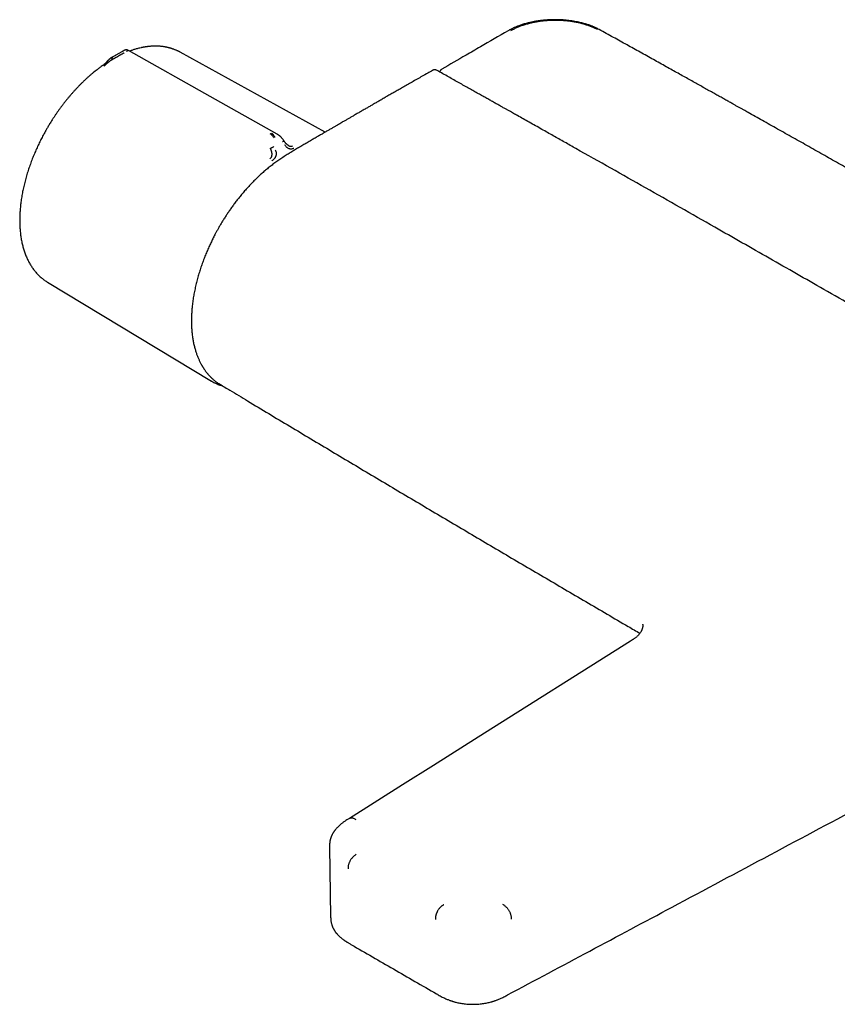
# Model space of a CAD drawing. Header units: millimetres. Extents: x 8 to 955, y 12 to 2039.
# Tile 1 of 116: x 643 to 779, y 97 to 261. Entities that reach past the tile are written whole.
import ezdxf

# ---------------------------------------------------------------- set-up
doc = ezdxf.new("R2010")
doc.units = ezdxf.units.MM

msp = doc.modelspace()

# ---------------------------------------------------------------- linework, layer by layer
at = {"color": 7, "linetype": 'Continuous', "lineweight": 30}
for p, q in [((659.65, 256.12), (658.64, 255.54)), ((659.65, 256.12), (659.7, 256.15)), ((659.7, 256.15), (659.79, 256.2)), ((659.79, 256.2), (659.83, 256.22)), ((658.01, 254.77), (658.12, 254.84)), ((658.66, 255.56), (658.6, 255.52)), ((669.4, 256.04), (669.39, 256.04)), ((693.55, 242.71), (669.4, 256.04)), ((685.54, 242.4), (685.56, 242.39)), ((685.56, 242.39), (685.55, 242.4)), ((647.27, 217.7), (674.61, 201.22)), ((647.27, 217.7), (647.27, 217.7)), ((674.73, 201.15), (674.61, 201.22)), ((676.01, 200.7), (675.93, 200.75)), ((694.29, 123.53), (694.48, 111.88)), ((694.48, 111.88), (694.48, 111.87)), ((697.95, 107.25), (697.94, 107.26))]:
    msp.add_line(p, q, dxfattribs=at)
at = {"color": 7, "linetype": 'Continuous', "lineweight": 30, "flags": 128}
for points in [[(685.54, 242.4), (674.41, 248.66), (660.76, 256.34)], [(744.48, 157.87), (719.09, 141.86), (711.63, 137.15), (706.44, 133.88), (697.6, 128.31)]]:
    msp.add_lwpolyline(points, dxfattribs=at)
at = {"color": 7, "linetype": 'Continuous', "lineweight": 30}
for points, knots in [([(739.24, 259.84), (739.15, 259.89), (738.98, 259.98), (738.72, 260.1), (738.49, 260.21), (738.3, 260.29), (738.13, 260.36), (738, 260.41), (737.91, 260.45), (737.85, 260.47), (737.81, 260.49), (737.77, 260.5), (737.7, 260.52), (737.62, 260.56), (737.46, 260.61), (737.25, 260.68), (736.98, 260.76), (736.69, 260.85), (736.38, 260.93), (736.03, 261.01), (735.64, 261.1), (735.2, 261.18), (734.72, 261.26), (734.22, 261.33), (733.73, 261.38), (733.19, 261.43), (732.61, 261.46), (732, 261.47), (731.39, 261.47), (730.87, 261.44), (730.45, 261.42), (730.14, 261.39), (729.85, 261.36), (729.6, 261.33), (729.37, 261.3), (729.18, 261.28), (729.02, 261.25), (728.9, 261.23), (728.81, 261.22), (728.73, 261.21), (728.67, 261.2), (728.59, 261.18), (728.48, 261.16), (728.34, 261.14), (728.16, 261.1), (727.94, 261.05), (727.69, 261), (727.4, 260.93), (727.08, 260.85), (726.76, 260.76), (726.44, 260.66), (726.15, 260.56), (725.88, 260.46), (725.63, 260.37), (725.4, 260.28), (725.19, 260.19), (724.99, 260.1), (724.79, 260), (724.56, 259.89), (724.32, 259.76), (724.15, 259.67), (724.07, 259.62)], [0, 0, 0, 0, 0.022728, 0.042781, 0.060171, 0.074903, 0.086981, 0.096406, 0.102696, 0.106774, 0.109394, 0.112254, 0.115416, 0.122509, 0.130769, 0.147692, 0.16679, 0.185684, 0.206322, 0.228707, 0.252846, 0.281938, 0.31257, 0.343066, 0.373341, 0.403393, 0.440639, 0.477529, 0.514064, 0.550239, 0.570717, 0.589908, 0.607246, 0.62273, 0.636358, 0.648131, 0.658047, 0.665201, 0.670935, 0.675251, 0.678294, 0.68268, 0.689412, 0.698499, 0.709942, 0.723744, 0.739905, 0.758424, 0.779295, 0.801931, 0.82359, 0.843929, 0.862952, 0.880656, 0.897029, 0.912114, 0.926259, 0.941747, 0.959105, 0.978462, 1, 1, 1, 1]), ([(738.97, 259.81), (738.81, 259.89), (738.49, 260.06), (737.97, 260.29), (737.42, 260.49), (736.85, 260.68), (736.26, 260.85), (735.64, 260.99), (735.01, 261.11), (734.36, 261.21), (733.71, 261.28), (733.04, 261.33), (732.37, 261.36), (731.69, 261.36), (731.01, 261.34), (730.34, 261.29), (729.69, 261.23), (729.04, 261.13), (728.41, 261.02), (727.77, 260.88), (727.15, 260.71), (726.55, 260.53), (725.99, 260.32), (725.45, 260.1), (724.94, 259.85), (724.62, 259.68), (724.46, 259.59)], [0, 0, 0, 0, 0.040609, 0.081477, 0.122802, 0.163966, 0.205213, 0.246722, 0.288668, 0.330378, 0.372022, 0.413774, 0.455805, 0.498282, 0.541215, 0.583056, 0.623972, 0.664841, 0.706464, 0.74901, 0.791721, 0.833823, 0.875504, 0.916962, 0.958394, 1, 1, 1, 1]), ([(724.06, 259.62), (722.52, 258.72), (720.19, 257.36), (716.5, 255.23), (714.36, 253.99), (713.01, 253.22)], [0, 0, 0, 0, 0.418467, 0.634557, 1, 1, 1, 1]), ([(907.25, 162.85), (906.91, 163.06), (906.24, 163.46), (905.25, 164.06), (904.27, 164.65), (903.31, 165.22), (902.39, 165.78), (901.49, 166.31), (900.62, 166.83), (899.78, 167.34), (898.91, 167.86), (898.01, 168.4), (897.09, 168.95), (896.21, 169.48), (895.36, 169.98), (894.54, 170.47), (893.75, 170.94), (893, 171.39), (892.28, 171.82), (891.59, 172.24), (890.93, 172.63), (890.31, 173), (889.75, 173.33), (889.27, 173.62), (888.84, 173.87), (888.43, 174.11), (888.03, 174.36), (887.62, 174.6), (886.68, 175.16), (885.21, 176.04), (883.18, 177.24), (881.13, 178.45), (879.06, 179.68), (874.56, 182.35), (867.63, 186.45), (857.69, 192.3), (847.14, 198.47), (835.99, 204.97), (823.81, 212.02), (810.61, 219.62), (796.38, 227.76), (786.44, 233.4), (780.81, 236.58), (779.49, 237.33), (778.18, 238.07), (776.86, 238.81), (775.54, 239.56), (774.23, 240.3), (772.92, 241.04), (771.61, 241.78), (770.3, 242.51), (769, 243.24), (767.73, 243.95), (766.49, 244.65), (765.28, 245.33), (764.36, 245.85), (763.71, 246.21), (763.33, 246.43), (762.92, 246.65), (762.5, 246.89), (762.05, 247.14), (761.55, 247.42), (760.99, 247.73), (760.38, 248.08), (759.73, 248.44), (759.05, 248.82), (758.34, 249.22), (757.58, 249.64), (756.8, 250.08), (755.98, 250.54), (755.13, 251.01), (754.25, 251.5), (753.34, 252.01), (752.39, 252.54), (751.42, 253.08), (750.41, 253.64), (749.37, 254.22), (748.29, 254.82), (747.19, 255.43), (746.09, 256.05), (744.98, 256.66), (743.89, 257.27), (742.76, 257.89), (741.61, 258.53), (740.44, 259.18), (739.64, 259.62), (739.24, 259.84)], [0, 0, 0, 0, 0.006053, 0.012054, 0.017919, 0.023635, 0.029209, 0.034544, 0.039742, 0.044803, 0.049726, 0.055407, 0.060894, 0.066186, 0.071283, 0.076186, 0.080893, 0.085406, 0.089724, 0.093846, 0.097775, 0.101508, 0.105046, 0.10769, 0.110213, 0.11264, 0.115065, 0.117495, 0.119932, 0.131888, 0.143991, 0.15624, 0.168635, 0.181136, 0.236964, 0.292793, 0.359256, 0.425719, 0.492182, 0.576772, 0.661361, 0.74595, 0.753766, 0.761582, 0.769398, 0.777214, 0.78503, 0.792846, 0.800645, 0.80831, 0.816175, 0.82387, 0.831397, 0.838754, 0.845942, 0.852962, 0.855134, 0.857401, 0.859798, 0.862326, 0.864985, 0.867775, 0.871231, 0.874869, 0.878688, 0.882689, 0.886959, 0.891418, 0.896066, 0.900903, 0.90593, 0.911145, 0.91655, 0.922144, 0.927927, 0.9339, 0.940061, 0.946412, 0.952952, 0.959681, 0.966015, 0.972508, 0.97916, 0.985972, 0.992948, 1, 1, 1, 1]), ([(660.77, 256.34), (660.74, 256.35), (660.69, 256.38), (660.61, 256.41), (660.54, 256.43), (660.46, 256.44), (660.39, 256.44), (660.31, 256.43), (660.26, 256.42), (660.23, 256.41), (660.19, 256.4), (660.16, 256.39), (660.11, 256.37), (660.06, 256.34), (660.02, 256.32), (659.98, 256.3), (659.91, 256.26), (659.86, 256.23), (659.83, 256.22)], [0, 0, 0, 0, 0.073861, 0.141399, 0.201139, 0.259962, 0.322477, 0.380259, 0.422552, 0.439923, 0.458793, 0.507188, 0.567221, 0.677155, 0.733767, 0.806311, 0.895057, 1, 1, 1, 1]), ([(660.76, 256.34), (660.76, 256.34), (660.76, 256.34), (660.74, 256.33), (660.71, 256.31), (660.66, 256.29), (660.6, 256.25), (660.54, 256.22), (660.48, 256.19), (660.46, 256.17)], [0, 0, 0, 0, 0.044281, 0.263138, 0.464873, 0.609278, 0.746357, 0.876431, 1, 1, 1, 1]), ([(669.4, 256.04), (669.39, 256.05), (669.34, 256.08), (669.26, 256.12), (669.16, 256.17), (669.04, 256.23), (668.9, 256.3), (668.74, 256.37), (668.58, 256.44), (668.41, 256.5), (668.26, 256.56), (668.13, 256.6), (668, 256.65), (667.88, 256.68), (667.77, 256.72), (667.68, 256.74), (667.59, 256.77), (667.49, 256.79), (667.37, 256.82), (667.23, 256.85), (667.06, 256.89), (666.86, 256.93), (666.65, 256.96), (666.44, 256.99), (666.25, 257.01), (666.05, 257.03), (665.85, 257.05), (665.62, 257.06), (665.37, 257.06), (665.12, 257.06), (664.88, 257.05), (664.64, 257.04), (664.4, 257.03), (664.2, 257.01), (664.03, 256.99), (663.92, 256.97), (663.82, 256.96), (663.73, 256.95), (663.64, 256.94), (663.54, 256.92), (663.4, 256.9), (663.23, 256.87), (663.05, 256.83), (662.81, 256.78), (662.53, 256.71), (662.21, 256.63), (661.93, 256.55), (661.67, 256.48), (661.43, 256.4), (661.2, 256.32), (661.04, 256.26), (660.96, 256.23), (660.96, 256.23)], [0, 0, 0, 0, 0.006023, 0.016981, 0.030785, 0.047438, 0.066938, 0.089283, 0.112775, 0.135355, 0.155794, 0.174095, 0.190262, 0.207479, 0.221379, 0.232113, 0.243018, 0.256117, 0.270925, 0.287462, 0.308684, 0.332568, 0.359095, 0.385594, 0.409121, 0.429905, 0.45495, 0.481866, 0.51063, 0.540699, 0.567945, 0.595105, 0.622177, 0.649008, 0.664088, 0.67706, 0.687935, 0.696725, 0.705586, 0.717666, 0.732977, 0.751495, 0.772386, 0.7928, 0.830808, 0.866079, 0.895802, 0.923326, 0.949212, 0.974178, 0.998235, 1, 1, 1, 1]), ([(657.75, 255.02), (657.72, 254.99), (657.64, 254.94), (657.55, 254.87), (657.48, 254.8), (657.41, 254.72), (657.34, 254.65), (657.27, 254.57), (657.21, 254.51), (657.15, 254.45), (657.08, 254.37), (657, 254.28), (656.91, 254.2), (656.83, 254.11), (656.71, 254.01), (656.55, 253.88), (656.43, 253.8), (656.37, 253.75)], [0, 0, 0, 0, 0.073625, 0.134465, 0.185345, 0.22901, 0.302553, 0.360499, 0.389515, 0.431222, 0.485926, 0.554487, 0.609079, 0.67219, 0.74337, 0.863956, 1, 1, 1, 1]), ([(658.01, 254.77), (657.99, 254.76), (657.95, 254.74), (657.9, 254.71), (657.85, 254.68), (657.81, 254.65), (657.77, 254.63), (657.74, 254.61), (657.68, 254.57), (657.6, 254.51), (657.48, 254.43), (657.38, 254.35), (657.29, 254.27), (657.22, 254.21), (657.16, 254.16), (657.11, 254.11), (657.07, 254.07), (657.01, 254.02), (656.94, 253.95), (656.86, 253.88), (656.77, 253.8), (656.7, 253.75), (656.67, 253.73)], [0, 0, 0, 0, 0.050045, 0.095553, 0.136383, 0.17242, 0.203582, 0.229806, 0.251048, 0.341132, 0.424232, 0.500467, 0.559068, 0.620038, 0.651467, 0.683568, 0.716366, 0.749871, 0.805208, 0.865749, 0.930959, 1, 1, 1, 1]), ([(657.86, 255.08), (657.86, 255.08), (657.84, 255.07), (657.81, 255.05), (657.77, 255.03), (657.75, 255.01), (657.75, 255.01)], [0, 0, 0, 0, 0.091245, 0.394566, 0.897757, 1, 1, 1, 1]), ([(658.6, 255.54), (658.52, 255.49), (658.36, 255.4), (658.14, 255.26), (657.95, 255.15), (657.83, 255.08), (657.78, 255.04)], [0, 0, 0, 0, 0.269384, 0.527026, 0.795031, 1, 1, 1, 1]), ([(658.19, 255.27), (658.15, 255.24), (658.09, 255.19), (658.04, 255.12), (658, 255.05), (657.98, 254.98), (657.97, 254.91), (657.98, 254.84), (658, 254.79), (658.01, 254.77)], [0, 0, 0, 0, 0.266598, 0.401522, 0.532956, 0.658345, 0.776518, 0.888742, 1, 1, 1, 1]), ([(660.05, 255.94), (660.02, 255.92), (659.95, 255.88), (659.83, 255.81), (659.7, 255.74), (659.59, 255.68), (659.49, 255.62), (659.41, 255.57), (659.32, 255.53), (659.24, 255.48), (659.15, 255.43), (659.07, 255.38), (658.97, 255.32), (658.86, 255.26), (658.77, 255.21), (658.71, 255.17), (658.68, 255.15), (658.64, 255.14), (658.61, 255.12), (658.58, 255.1), (658.55, 255.08), (658.48, 255.04), (658.39, 254.99), (658.29, 254.93), (658.22, 254.89), (658.18, 254.87), (658.15, 254.85), (658.13, 254.84), (658.13, 254.84), (658.12, 254.84), (658.12, 254.84), (658.12, 254.84), (658.12, 254.84)], [0, 0, 0, 0, 0.051373, 0.105665, 0.163102, 0.223828, 0.260047, 0.297372, 0.335805, 0.375343, 0.415981, 0.457712, 0.500527, 0.55796, 0.625151, 0.641553, 0.65843, 0.675777, 0.69359, 0.711864, 0.730595, 0.749776, 0.826538, 0.888784, 0.93693, 0.964012, 0.983495, 0.995471, 0.998664, 0.999564, 0.99984, 1, 1, 1, 1]), ([(656.37, 253.76), (656.28, 253.69), (656.05, 253.53), (655.71, 253.27), (655.36, 253), (655.02, 252.73), (654.68, 252.45), (654.35, 252.16), (654.01, 251.87), (653.68, 251.57), (653.35, 251.26), (653.03, 250.94), (652.7, 250.62), (652.38, 250.3), (652.07, 249.96), (651.75, 249.62), (651.44, 249.27), (651.13, 248.92), (650.83, 248.56), (650.53, 248.2), (650.23, 247.83), (649.94, 247.46), (649.66, 247.08), (649.37, 246.7), (649.1, 246.32), (648.82, 245.93), (648.56, 245.54), (648.3, 245.15), (648.05, 244.77), (647.83, 244.42), (647.64, 244.11), (647.47, 243.82), (647.32, 243.57), (647.22, 243.39), (647.17, 243.32)], [0, 0, 0, 0, 0.028287, 0.065105, 0.098185, 0.13126, 0.164327, 0.197385, 0.230433, 0.263473, 0.296502, 0.32952, 0.362528, 0.395523, 0.428504, 0.461471, 0.494422, 0.527354, 0.560264, 0.593148, 0.626, 0.658814, 0.691577, 0.724273, 0.756876, 0.789344, 0.8216, 0.853495, 0.884694, 0.914239, 0.939346, 0.959104, 0.982126, 1, 1, 1, 1]), ([(711.48, 253.02), (711.21, 252.86), (710.63, 252.54), (709.77, 252.05), (708.9, 251.55), (708.06, 251.07), (707.26, 250.61), (706.49, 250.17), (705.76, 249.75), (705.05, 249.35), (704.37, 248.96), (703.72, 248.59), (703.09, 248.23), (702.5, 247.88), (701.93, 247.56), (701.39, 247.25), (700.87, 246.95), (700.33, 246.63), (699.76, 246.31), (699.18, 245.97), (698.62, 245.65), (698.18, 245.39), (697.84, 245.2), (697.61, 245.06), (697.39, 244.93), (697.17, 244.81), (696.95, 244.68), (696.72, 244.55), (696.46, 244.4), (696.15, 244.22), (695.8, 244.01), (695.41, 243.79), (694.99, 243.54), (694.54, 243.28), (694.06, 243), (693.55, 242.71), (693.03, 242.4), (692.48, 242.08), (691.89, 241.74), (691.49, 241.5), (691.29, 241.38)], [0, 0, 0, 0, 0.040043, 0.084577, 0.127591, 0.169084, 0.209055, 0.246832, 0.283141, 0.317982, 0.351354, 0.383894, 0.414904, 0.444385, 0.472337, 0.498864, 0.524558, 0.549514, 0.579607, 0.60855, 0.636344, 0.66299, 0.674579, 0.685937, 0.697063, 0.707957, 0.71862, 0.729595, 0.741806, 0.757633, 0.775163, 0.794396, 0.815331, 0.837969, 0.862311, 0.886821, 0.912845, 0.940383, 0.969434, 1, 1, 1, 1]), ([(712.22, 253), (712.18, 253.02), (712.1, 253.06), (711.99, 253.09), (711.9, 253.1), (711.8, 253.11), (711.69, 253.1), (711.58, 253.07), (711.51, 253.03), (711.48, 253.02)], [0, 0, 0, 0, 0.19128, 0.301627, 0.422021, 0.552472, 0.692728, 0.842209, 1, 1, 1, 1]), ([(803.4, 201.16), (803.13, 201.32), (802.58, 201.64), (801.78, 202.1), (801.01, 202.54), (800.27, 202.97), (799.56, 203.38), (798.88, 203.77), (798.25, 204.13), (797.66, 204.48), (797.09, 204.8), (796.55, 205.12), (796.03, 205.41), (795.54, 205.7), (795.07, 205.96), (794.63, 206.22), (794.22, 206.46), (793.83, 206.68), (793.47, 206.89), (793.13, 207.08), (792.79, 207.27), (792.12, 207.66), (791.09, 208.25), (789.71, 209.05), (788.3, 209.86), (783.96, 212.35), (777.07, 216.3), (767.61, 221.7), (757.7, 227.35), (746.95, 233.44), (738.93, 237.98), (734.44, 240.51), (733.49, 241.05), (732.54, 241.59), (731.59, 242.12), (730.64, 242.65), (729.66, 243.21), (728.64, 243.78), (727.61, 244.36), (726.61, 244.92), (725.85, 245.35), (725.32, 245.65), (724.98, 245.84), (724.63, 246.04), (724.24, 246.26), (723.82, 246.49), (723.38, 246.74), (722.89, 247.01), (722.36, 247.31), (721.78, 247.64), (721.16, 247.99), (720.51, 248.35), (719.82, 248.74), (719.1, 249.14), (718.35, 249.56), (717.57, 250), (716.75, 250.46), (715.9, 250.94), (715.02, 251.43), (714.12, 251.94), (713.18, 252.46), (712.55, 252.82), (712.22, 253)], [0, 0, 0, 0, 0.009085, 0.017855, 0.02631, 0.034449, 0.042274, 0.049783, 0.056574, 0.063086, 0.069317, 0.075268, 0.080938, 0.086329, 0.091439, 0.096269, 0.100819, 0.105089, 0.10901, 0.112684, 0.116321, 0.119973, 0.134936, 0.150128, 0.165551, 0.181163, 0.292813, 0.3925, 0.492187, 0.619062, 0.745937, 0.756357, 0.766778, 0.777199, 0.787619, 0.798038, 0.808291, 0.820023, 0.831373, 0.842342, 0.85293, 0.85629, 0.859919, 0.863855, 0.868097, 0.872645, 0.877499, 0.882659, 0.888689, 0.895089, 0.90186, 0.909001, 0.916513, 0.924395, 0.932647, 0.94127, 0.950264, 0.959627, 0.969185, 0.979099, 0.989371, 1, 1, 1, 1]), ([(713.01, 253.21), (712.97, 253.18), (712.9, 253.14), (712.82, 253.05), (712.77, 252.97), (712.72, 252.89), (712.69, 252.81), (712.68, 252.76), (712.68, 252.74)], [0, 0, 0, 0, 0.276004, 0.426908, 0.585327, 0.750561, 0.922, 1, 1, 1, 1]), ([(647.17, 243.32), (647.08, 243.16), (646.96, 242.95), (646.78, 242.62), (646.63, 242.35), (646.45, 242.02), (646.27, 241.67), (646.09, 241.3), (645.9, 240.92), (645.71, 240.53), (645.53, 240.13), (645.34, 239.73), (645.16, 239.31), (644.99, 238.89), (644.82, 238.47), (644.65, 238.04), (644.49, 237.61), (644.33, 237.18), (644.18, 236.74), (644.04, 236.31), (643.9, 235.87), (643.77, 235.43), (643.64, 234.99), (643.53, 234.55), (643.42, 234.11), (643.31, 233.67), (643.21, 233.23), (643.12, 232.8), (643.04, 232.36), (642.97, 231.92), (642.9, 231.49), (642.84, 231.06), (642.78, 230.63), (642.74, 230.21), (642.7, 229.78), (642.67, 229.36), (642.65, 228.95), (642.64, 228.53), (642.63, 228.13), (642.63, 227.72), (642.64, 227.32), (642.66, 226.92), (642.69, 226.53), (642.72, 226.14), (642.76, 225.76), (642.81, 225.38), (642.87, 225.01), (642.93, 224.64), (643.01, 224.28), (643.09, 223.93), (643.18, 223.58), (643.27, 223.24), (643.38, 222.91), (643.49, 222.58), (643.61, 222.26), (643.74, 221.94), (643.87, 221.64), (644.02, 221.34), (644.17, 221.04), (644.33, 220.76), (644.49, 220.49), (644.66, 220.22), (644.84, 219.96), (645.03, 219.71), (645.23, 219.47), (645.43, 219.23), (645.64, 219.01), (645.85, 218.79), (646.07, 218.58), (646.3, 218.39), (646.54, 218.2), (646.78, 218.02), (647.02, 217.85), (647.19, 217.75), (647.27, 217.7)], [0, 0, 0, 0, 0.015705, 0.021946, 0.032324, 0.043085, 0.054623, 0.066662, 0.079092, 0.091826, 0.104801, 0.117972, 0.131301, 0.144764, 0.158339, 0.172009, 0.18576, 0.199582, 0.213466, 0.227404, 0.24139, 0.255418, 0.269484, 0.283584, 0.297714, 0.311872, 0.326055, 0.340261, 0.354487, 0.368733, 0.382995, 0.397274, 0.411568, 0.425875, 0.440194, 0.454525, 0.468867, 0.483219, 0.497579, 0.511948, 0.526325, 0.540708, 0.555098, 0.569493, 0.583893, 0.598296, 0.612703, 0.627112, 0.641523, 0.655935, 0.670347, 0.684758, 0.699167, 0.713574, 0.727977, 0.742376, 0.756769, 0.771157, 0.785538, 0.799913, 0.81428, 0.828639, 0.842992, 0.857338, 0.871678, 0.886014, 0.900347, 0.914678, 0.929011, 0.943348, 0.957692, 0.972047, 0.986416, 1, 1, 1, 1]), ([(685.08, 241.75), (685.04, 241.8), (684.97, 241.9), (684.86, 242.04), (684.76, 242.16), (684.66, 242.25), (684.57, 242.33), (684.47, 242.39), (684.41, 242.42), (684.38, 242.44)], [0, 0, 0, 0, 0.178355, 0.350948, 0.518123, 0.64047, 0.760866, 0.880266, 1, 1, 1, 1]), ([(685.22, 241.83), (685.17, 241.91), (685.09, 242.07), (684.96, 242.24), (684.85, 242.36), (684.77, 242.44), (684.69, 242.51), (684.63, 242.55), (684.6, 242.57)], [0, 0, 0, 0, 0.265092, 0.51727, 0.63961, 0.760215, 0.879977, 1, 1, 1, 1]), ([(686.68, 241.3), (686.64, 241.37), (686.56, 241.49), (686.43, 241.65), (686.32, 241.78), (686.22, 241.88), (686.14, 241.96), (686.05, 242.05), (685.96, 242.12), (685.86, 242.19), (685.79, 242.25), (685.68, 242.32), (685.59, 242.37), (685.54, 242.4)], [0, 0, 0, 0, 0.1455799, 0.2729744, 0.3812959, 0.4700372, 0.5389219, 0.5879298, 0.7150077, 0.7529789, 0.8126393, 0.8951242, 1, 1, 1, 1]), ([(687.43, 240.51), (687.4, 240.52), (687.35, 240.56), (687.27, 240.61), (687.19, 240.68), (687.11, 240.75), (687.04, 240.82), (686.99, 240.88), (686.95, 240.93), (686.9, 240.99), (686.84, 241.07), (686.76, 241.18), (686.71, 241.26), (686.68, 241.31)], [0, 0, 0, 0, 0.098752, 0.199088, 0.281157, 0.387127, 0.487239, 0.549015, 0.604779, 0.65895, 0.739905, 0.853344, 1, 1, 1, 1]), ([(691.29, 241.38), (691.04, 241.24), (690.55, 240.96), (689.84, 240.54), (689.15, 240.13), (688.49, 239.74), (687.86, 239.36), (687.44, 239.1), (687.24, 238.98)], [0, 0, 0, 0, 0.183684, 0.360515, 0.530532, 0.693768, 0.850249, 1, 1, 1, 1]), ([(684.36, 238.29), (684.39, 238.32), (684.46, 238.37), (684.53, 238.45), (684.6, 238.54), (684.64, 238.62), (684.67, 238.7), (684.69, 238.77), (684.7, 238.87), (684.71, 238.98), (684.71, 239.09), (684.7, 239.2), (684.69, 239.31), (684.66, 239.44), (684.63, 239.54), (684.61, 239.61), (684.6, 239.65), (684.58, 239.69), (684.56, 239.74), (684.54, 239.8), (684.52, 239.85), (684.49, 239.91), (684.47, 239.96), (684.45, 239.99), (684.44, 240.01), (684.44, 240.02), (684.44, 240.03), (684.44, 240.03), (684.44, 240.03), (684.44, 240.03), (684.44, 240.03), (684.44, 240.03)], [0, 0, 0, 0, 0.069381, 0.134474, 0.194647, 0.249723, 0.286616, 0.328877, 0.376647, 0.440744, 0.499958, 0.554703, 0.614664, 0.6798, 0.750013, 0.76892, 0.790509, 0.814753, 0.841618, 0.871065, 0.903043, 0.937492, 0.964713, 0.984146, 0.995886, 0.998893, 0.999683, 0.9999, 0.999964, 0.999986, 1, 1, 1, 1]), ([(684.44, 240.03), (684.45, 240.04), (684.48, 240.05), (684.55, 240.09), (684.62, 240.12), (684.7, 240.16), (684.78, 240.2), (684.88, 240.25), (684.95, 240.29), (685, 240.31)], [0, 0, 0, 0, 0.1117, 0.224353, 0.342772, 0.468177, 0.599425, 0.734033, 1, 1, 1, 1]), ([(684.66, 237.92), (684.72, 237.97), (684.85, 238.06), (684.99, 238.2), (685.08, 238.29), (685.12, 238.33), (685.17, 238.39), (685.23, 238.47), (685.29, 238.56), (685.33, 238.65), (685.37, 238.73), (685.4, 238.8), (685.42, 238.86), (685.44, 238.95), (685.46, 239.06), (685.47, 239.25), (685.42, 239.47), (685.34, 239.64), (685.3, 239.72)], [0, 0, 0, 0, 0.125554, 0.251039, 0.290001, 0.310057, 0.344618, 0.393554, 0.456767, 0.493798, 0.534579, 0.576341, 0.60187, 0.627562, 0.693703, 0.759502, 0.875658, 1, 1, 1, 1]), ([(686.47, 241.15), (686.51, 241.17), (686.57, 241.21), (686.62, 241.25), (686.66, 241.28), (686.68, 241.29), (686.69, 241.3), (686.68, 241.3), (686.68, 241.3)], [0, 0, 0, 0, 0.3383, 0.509515, 0.676456, 0.835965, 0.986587, 1, 1, 1, 1]), ([(688.35, 240.02), (688.28, 239.99), (688.15, 239.94), (687.95, 239.9), (687.75, 239.9), (687.55, 239.94), (687.39, 240.01), (687.27, 240.1), (687.14, 240.2), (686.99, 240.37), (686.89, 240.52), (686.84, 240.59)], [0, 0, 0, 0, 0.12498, 0.249974, 0.375129, 0.4995, 0.626711, 0.691987, 0.75435, 0.875912, 1, 1, 1, 1]), ([(687.43, 240.51), (687.43, 240.51), (687.46, 240.48), (687.53, 240.45), (687.63, 240.41), (687.73, 240.38), (687.82, 240.37), (687.91, 240.37), (688, 240.38), (688.07, 240.41), (688.1, 240.42)], [0, 0, 0, 0, 0.006313, 0.15663, 0.296482, 0.426671, 0.560115, 0.697086, 0.8412, 1, 1, 1, 1]), ([(687.24, 238.98), (687.01, 238.82), (686.54, 238.53), (685.85, 238.07), (685.19, 237.6), (684.55, 237.13), (683.94, 236.64), (683.36, 236.15), (682.98, 235.81), (682.79, 235.64)], [0, 0, 0, 0, 0.157703, 0.310503, 0.458288, 0.601042, 0.738825, 0.871757, 1, 1, 1, 1]), ([(682.79, 235.64), (682.58, 235.44), (682.16, 235.05), (681.55, 234.44), (680.96, 233.83), (680.41, 233.22), (679.88, 232.62), (679.39, 232.02), (678.92, 231.43), (678.47, 230.85), (678.06, 230.28), (677.67, 229.73), (677.3, 229.2), (676.95, 228.66), (676.61, 228.13), (676.29, 227.6), (675.99, 227.1), (675.72, 226.62), (675.47, 226.18), (675.2, 225.68), (674.91, 225.11), (674.59, 224.45), (674.26, 223.76), (673.93, 223.01), (673.6, 222.23), (673.29, 221.43), (673, 220.61), (672.72, 219.79), (672.46, 218.95), (672.23, 218.1), (672.01, 217.25), (671.82, 216.38), (671.65, 215.51), (671.51, 214.63), (671.42, 213.93), (671.37, 213.42), (671.34, 213.08), (671.32, 212.76), (671.3, 212.46), (671.28, 212.18), (671.28, 211.94), (671.27, 211.73), (671.27, 211.54), (671.26, 211.4), (671.26, 211.28), (671.26, 211.2), (671.26, 211.13), (671.27, 211.06), (671.27, 211), (671.27, 210.91), (671.27, 210.8), (671.27, 210.67), (671.28, 210.51), (671.29, 210.29), (671.3, 210.02), (671.32, 209.72), (671.35, 209.38), (671.39, 209.03), (671.43, 208.68), (671.49, 208.33), (671.56, 207.88), (671.67, 207.33), (671.83, 206.7), (672, 206.13), (672.18, 205.6), (672.38, 205.11), (672.58, 204.64), (672.75, 204.3), (672.88, 204.06), (672.95, 203.93), (673.02, 203.81), (673.07, 203.71), (673.12, 203.63), (673.16, 203.57), (673.2, 203.51), (673.24, 203.44), (673.3, 203.35), (673.36, 203.25), (673.44, 203.13), (673.54, 203), (673.63, 202.87), (673.73, 202.73), (673.83, 202.61), (673.93, 202.49), (674.02, 202.38), (674.12, 202.27), (674.22, 202.15), (674.33, 202.04), (674.42, 201.94), (674.5, 201.86), (674.58, 201.78), (674.66, 201.71), (674.76, 201.61), (674.88, 201.51), (675.02, 201.39), (675.2, 201.24), (675.42, 201.08), (675.69, 200.89), (675.88, 200.77), (675.99, 200.7)], [0, 0, 0, 0, 0.020331, 0.040027, 0.059089, 0.077515, 0.095305, 0.112456, 0.128969, 0.144842, 0.160073, 0.174664, 0.188613, 0.201921, 0.216064, 0.229404, 0.24194, 0.253674, 0.264606, 0.274739, 0.290219, 0.305899, 0.321783, 0.340081, 0.358644, 0.377473, 0.396568, 0.415929, 0.435561, 0.45552, 0.47582, 0.49646, 0.517437, 0.538751, 0.560401, 0.568636, 0.576918, 0.58521, 0.592952, 0.599957, 0.60612, 0.611573, 0.616317, 0.62035, 0.623065, 0.625325, 0.627131, 0.628502, 0.630178, 0.632488, 0.635363, 0.638694, 0.642481, 0.648768, 0.65601, 0.66421, 0.673368, 0.683365, 0.693363, 0.703202, 0.712883, 0.732648, 0.751711, 0.77007, 0.786979, 0.803468, 0.819554, 0.835235, 0.840648, 0.84565, 0.850069, 0.853905, 0.857157, 0.859302, 0.86145, 0.864238, 0.867678, 0.871771, 0.87658, 0.882057, 0.887999, 0.893741, 0.899231, 0.904469, 0.909457, 0.914193, 0.919791, 0.924969, 0.9296, 0.933663, 0.937181, 0.941104, 0.945933, 0.951668, 0.958305, 0.965628, 0.976093, 0.98755, 1, 1, 1, 1]), ([(674.61, 201.22), (674.69, 201.17), (674.87, 201.07), (675.13, 200.93), (675.41, 200.8), (675.7, 200.67), (675.99, 200.56), (676.26, 200.47), (676.44, 200.42), (676.51, 200.4)], [0, 0, 0, 0, 0.138704, 0.288449, 0.438557, 0.588994, 0.739781, 0.890937, 1, 1, 1, 1]), ([(676.01, 200.7), (676.57, 200.36), (678.11, 199.43), (682, 197.09), (687.67, 193.69), (694.7, 189.48), (701.74, 185.28), (708.78, 181.1), (715.84, 176.92), (722.89, 172.75), (729.96, 168.59), (737.03, 164.45), (742.39, 161.31), (745.41, 159.55), (746.06, 159.17)], [0, 0, 0, 0, 0.024104, 0.06639, 0.167035, 0.267682, 0.368329, 0.468978, 0.569628, 0.670278, 0.770929, 0.871581, 0.972233, 1, 1, 1, 1]), ([(746.5, 160.67), (746.5, 160.67), (746.5, 160.67), (746.5, 160.66), (746.51, 160.63), (746.51, 160.6), (746.52, 160.56), (746.52, 160.52), (746.52, 160.46), (746.52, 160.4), (746.51, 160.34), (746.51, 160.27), (746.5, 160.22), (746.49, 160.15), (746.48, 160.09), (746.46, 160.04), (746.45, 159.99), (746.44, 159.94), (746.42, 159.88), (746.39, 159.81), (746.36, 159.71), (746.31, 159.6), (746.24, 159.47), (746.16, 159.32), (746.09, 159.22), (746.06, 159.17)], [0, 0, 0, 0, 0.0259436, 0.0841808, 0.1352366, 0.1837199, 0.231608, 0.2813265, 0.3229542, 0.3694823, 0.419483, 0.4607052, 0.4927032, 0.5279545, 0.5670486, 0.5934815, 0.6186286, 0.6424901, 0.6684105, 0.7029588, 0.7463468, 0.7986213, 0.8598455, 0.930108, 1, 1, 1, 1]), ([(746.06, 159.17), (746, 159.1), (745.89, 158.96), (745.71, 158.77), (745.54, 158.61), (745.38, 158.48), (745.22, 158.35), (745.05, 158.24), (744.92, 158.15), (744.81, 158.08), (744.72, 158.02), (744.61, 157.95), (744.53, 157.9), (744.48, 157.87)], [0, 0, 0, 0, 0.1416147, 0.2747591, 0.3926093, 0.4950154, 0.5819254, 0.6869175, 0.780685, 0.8175091, 0.8670474, 0.9303804, 1, 1, 1, 1]), ([(723.97, 98.87), (733.12, 103.75), (753.17, 114.46), (773.23, 125.16), (784.14, 130.97)], [0, 0, 0, 0, 0.456203, 1, 1, 1, 1]), ([(697.62, 128.32), (697.55, 128.28), (697.39, 128.19), (697.16, 128.04), (696.92, 127.88), (696.7, 127.73), (696.5, 127.59), (696.33, 127.45), (696.18, 127.33), (696.05, 127.23), (695.94, 127.13), (695.83, 127.03), (695.71, 126.92), (695.59, 126.79), (695.45, 126.64), (695.32, 126.49), (695.21, 126.36), (695.13, 126.25), (695.05, 126.15), (694.99, 126.05), (694.94, 125.97), (694.88, 125.88), (694.82, 125.77), (694.75, 125.64), (694.68, 125.51), (694.63, 125.38), (694.58, 125.28), (694.54, 125.16), (694.49, 125.02), (694.44, 124.87), (694.4, 124.71), (694.37, 124.57), (694.35, 124.44), (694.33, 124.33), (694.32, 124.21), (694.3, 124.07), (694.29, 123.92), (694.29, 123.73), (694.29, 123.6), (694.29, 123.53)], [0, 0, 0, 0, 0.039993, 0.08533, 0.133292, 0.176454, 0.216011, 0.251037, 0.284027, 0.308247, 0.332879, 0.358058, 0.383848, 0.41278, 0.446324, 0.483961, 0.508095, 0.53129, 0.552296, 0.571124, 0.588082, 0.603648, 0.623134, 0.650607, 0.677204, 0.700033, 0.719243, 0.737669, 0.764435, 0.791943, 0.82023, 0.846858, 0.863264, 0.88169, 0.902981, 0.921649, 0.943936, 0.970018, 1, 1, 1, 1]), ([(697.62, 128.32), (697.65, 128.34), (697.73, 128.38), (697.85, 128.4), (697.98, 128.41), (698.13, 128.39), (698.3, 128.33), (698.49, 128.24), (698.61, 128.16), (698.67, 128.13)], [0, 0, 0, 0, 0.126472, 0.255024, 0.382369, 0.508252, 0.673836, 0.837495, 1, 1, 1, 1]), ([(698.76, 122.32), (698.7, 122.28), (698.59, 122.21), (698.41, 122.07), (698.25, 121.93), (698.11, 121.78), (697.98, 121.63), (697.86, 121.46), (697.75, 121.29), (697.65, 121.1), (697.57, 120.92), (697.5, 120.73), (697.44, 120.53), (697.4, 120.32), (697.39, 120.1), (697.39, 119.96), (697.39, 119.89)], [0, 0, 0, 0, 0.080125, 0.16109, 0.243438, 0.306343, 0.370205, 0.434836, 0.499898, 0.564967, 0.629617, 0.693509, 0.756449, 0.838843, 0.919847, 1, 1, 1, 1]), ([(713.33, 113.91), (713.31, 113.9), (713.26, 113.86), (713.17, 113.81), (713.08, 113.75), (713, 113.69), (712.93, 113.64), (712.88, 113.59), (712.84, 113.55), (712.8, 113.52), (712.76, 113.48), (712.72, 113.44), (712.69, 113.4), (712.65, 113.36), (712.61, 113.32), (712.58, 113.27), (712.51, 113.19), (712.42, 113.06), (712.33, 112.92), (712.28, 112.82), (712.24, 112.76), (712.22, 112.7), (712.19, 112.65), (712.16, 112.59), (712.13, 112.5), (712.08, 112.38), (712.04, 112.23), (712, 112.08), (711.98, 111.93), (711.96, 111.8), (711.96, 111.68), (711.96, 111.58), (711.96, 111.52), (711.96, 111.49), (711.96, 111.49), (711.96, 111.48), (711.96, 111.48), (711.96, 111.48)], [0, 0, 0, 0, 0.029741, 0.068754, 0.117237, 0.152247, 0.18171, 0.205534, 0.223631, 0.238723, 0.256926, 0.275213, 0.293585, 0.31204, 0.330577, 0.349191, 0.367878, 0.433717, 0.500003, 0.521358, 0.542252, 0.562671, 0.582604, 0.602044, 0.620985, 0.674759, 0.724007, 0.782783, 0.834014, 0.878023, 0.931026, 0.968879, 0.991842, 0.99777, 0.999347, 0.999924, 1, 1, 1, 1]), ([(723.15, 114), (723.21, 113.96), (723.34, 113.88), (723.52, 113.75), (723.69, 113.61), (723.84, 113.45), (723.97, 113.3), (724.1, 113.13), (724.21, 112.95), (724.31, 112.76), (724.39, 112.57), (724.46, 112.39), (724.52, 112.18), (724.56, 111.96), (724.57, 111.74), (724.57, 111.6), (724.57, 111.53)], [0, 0, 0, 0, 0.0810064, 0.1626051, 0.2451794, 0.3079586, 0.3714642, 0.4355651, 0.5000016, 0.564438, 0.6285386, 0.6920437, 0.7548223, 0.8373959, 0.918994, 1, 1, 1, 1]), ([(694.48, 111.87), (694.48, 111.82), (694.49, 111.71), (694.49, 111.56), (694.5, 111.44), (694.51, 111.34), (694.53, 111.22), (694.55, 111.07), (694.59, 110.88), (694.63, 110.71), (694.69, 110.53), (694.74, 110.38), (694.79, 110.24), (694.84, 110.13), (694.9, 110.01), (694.96, 109.89), (695.02, 109.78), (695.08, 109.68), (695.12, 109.61), (695.16, 109.55), (695.21, 109.48), (695.26, 109.4), (695.33, 109.3), (695.41, 109.2), (695.48, 109.11), (695.55, 109.04), (695.61, 108.97), (695.67, 108.9), (695.75, 108.82), (695.84, 108.73), (695.95, 108.63), (696.08, 108.51), (696.22, 108.39), (696.36, 108.28), (696.49, 108.18), (696.61, 108.09), (696.73, 108), (696.83, 107.94), (696.89, 107.89), (696.93, 107.87), (696.96, 107.85), (697.02, 107.81), (697.1, 107.76), (697.21, 107.69), (697.36, 107.6), (697.53, 107.49), (697.73, 107.37), (697.88, 107.29), (697.95, 107.25)], [0, 0, 0, 0, 0.022365, 0.043988, 0.061488, 0.075023, 0.086786, 0.119317, 0.149439, 0.179177, 0.210358, 0.241657, 0.261221, 0.282921, 0.305933, 0.329547, 0.352197, 0.371091, 0.384072, 0.396648, 0.409368, 0.425743, 0.446404, 0.469231, 0.48927, 0.504266, 0.519187, 0.535266, 0.553283, 0.573763, 0.596685, 0.629662, 0.659602, 0.686904, 0.712829, 0.740782, 0.766152, 0.786221, 0.800885, 0.804787, 0.810562, 0.818818, 0.83584, 0.858404, 0.886472, 0.91999, 0.958886, 1, 1, 1, 1]), ([(697.94, 107.25), (700.28, 105.9), (705.01, 103.17), (709.73, 100.45), (712.13, 99.07)], [0, 0, 0, 0, 0.493608, 1, 1, 1, 1]), ([(712.12, 99.07), (712.22, 99.01), (712.43, 98.89), (712.76, 98.71), (713.08, 98.53), (713.38, 98.38), (713.67, 98.25), (713.92, 98.14), (714.15, 98.05), (714.35, 97.98), (714.51, 97.92), (714.66, 97.87), (714.8, 97.82), (714.94, 97.78), (715.13, 97.72), (715.38, 97.66), (715.68, 97.58), (716.02, 97.52), (716.38, 97.45), (716.76, 97.4), (717.17, 97.36), (717.58, 97.33), (718.01, 97.31), (718.47, 97.31), (718.95, 97.33), (719.39, 97.37), (719.81, 97.42), (720.2, 97.48), (720.57, 97.55), (720.92, 97.63), (721.19, 97.7), (721.37, 97.75), (721.47, 97.78), (721.56, 97.8), (721.66, 97.84), (721.79, 97.88), (721.95, 97.93), (722.13, 98), (722.33, 98.08), (722.56, 98.17), (722.81, 98.28), (723.08, 98.4), (723.37, 98.55), (723.67, 98.71), (723.87, 98.82), (723.98, 98.87)], [0, 0, 0, 0, 0.031094, 0.065564, 0.09725, 0.126154, 0.15229, 0.175675, 0.196319, 0.212839, 0.227053, 0.23896, 0.250218, 0.262091, 0.274568, 0.297228, 0.321649, 0.347834, 0.375789, 0.405517, 0.436793, 0.467514, 0.49717, 0.534996, 0.570805, 0.60461, 0.636419, 0.666374, 0.696708, 0.723119, 0.750423, 0.7603, 0.767715, 0.774002, 0.783037, 0.793841, 0.807101, 0.822811, 0.840969, 0.861576, 0.88464, 0.910174, 0.938188, 0.968682, 1, 1, 1, 1]), ([(712.12, 99.07), (712.13, 99.07), (712.13, 99.06), (712.14, 99.06), (712.14, 99.06)], [0, 0, 0, 0, 0.712137, 1, 1, 1, 1])]:
    msp.add_open_spline(points, degree=3, knots=knots, dxfattribs=at)

doc.saveas('drawing.dxf')
